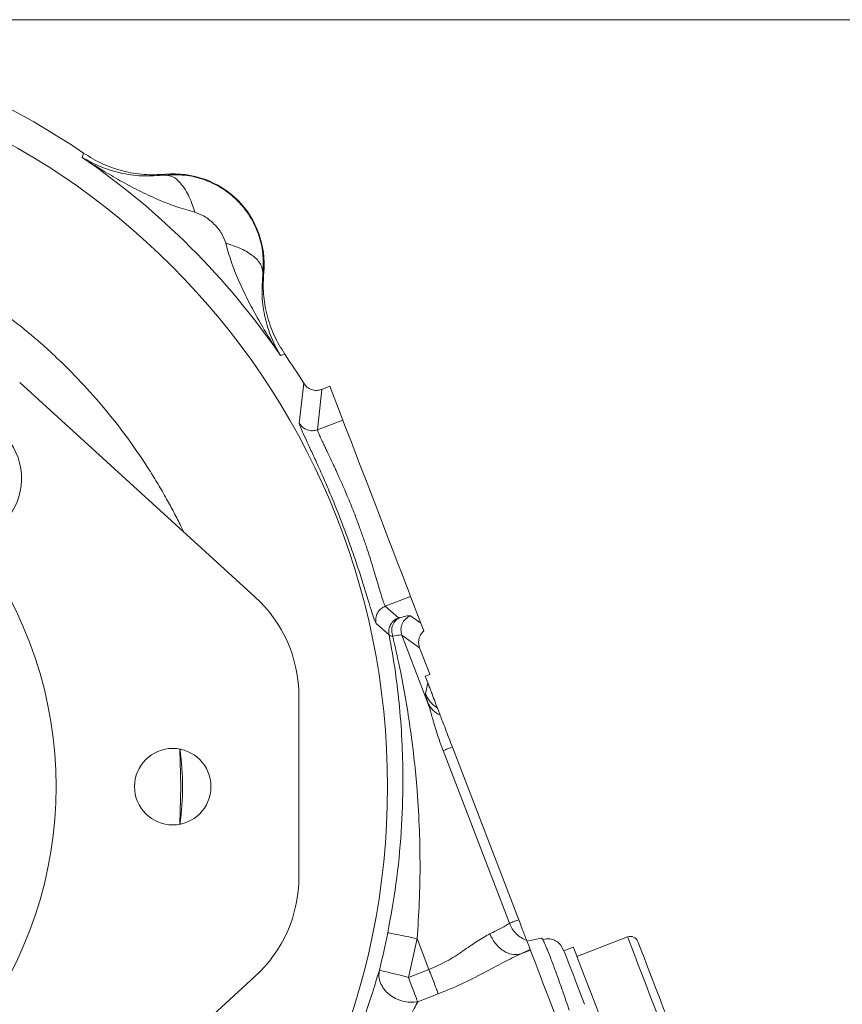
# Model space of a CAD drawing. Header units: inches. Extents: x 0.3 to 33.9, y 0.2 to 21.7.
# Tile 9 of 26: x 8.1 to 11.4, y 9.6 to 13.5. Entities that reach past the tile are written whole.
import ezdxf

# ---------------------------------------------------------------- set-up
doc = ezdxf.new("R2010")
doc.units = ezdxf.units.IN
doc.header["$MEASUREMENT"] = 0
doc.layers.add('SLD-0', color=7, linetype='Continuous', lineweight=15)
doc.styles.add('SLDTEXTSTYLE0', font='TXT', dxfattribs={"width": 0.75})
doc.dimstyles.new('SLDDIMSTYLE0', dxfattribs={"dimtxt": 0.25, "dimasz": 0.13, "dimexe": 0, "dimexo": 0.0625, "dimgap": 0.0625, "dimtad": 0, "dimtih": 1, "dimtoh": 1, "dimdec": 4, "dimrnd": 1e-09, "dimzin": 12, "dimdsep": 46, "dimtxsty": 'SLDTEXTSTYLE0', "dimsah": 1, "dimcen": 0.09, "dimadec": 0, "dimazin": 3, "dimtfac": 1, "dimtdec": 4, "dimtofl": 0, "dimtmove": 0, "dimatfit": 3, "dimfxl": 1, "dimfrac": 2, "dimtolj": 1, "dimtzin": 12, "dimarcsym": 0})
doc.dimstyles.new('SLDDIMSTYLE1', dxfattribs={"dimtxt": 0.25, "dimasz": 0.13, "dimexe": 0, "dimexo": 0.0625, "dimgap": 0.0625, "dimtad": 0, "dimtih": 1, "dimtoh": 1, "dimdec": 4, "dimrnd": 1e-09, "dimzin": 4, "dimdsep": 46, "dimtxsty": 'SLDTEXTSTYLE0', "dimsah": 1, "dimcen": 0.09, "dimadec": 0, "dimazin": 1, "dimtfac": 1, "dimtdec": 4, "dimtofl": 0, "dimtmove": 0, "dimatfit": 3, "dimfxl": 1, "dimfrac": 2, "dimtolj": 1, "dimtzin": 12, "dimarcsym": 0})

# ---------------------------------------------------------------- blocks, each defined once
blk = doc.blocks.new('*D10')
at = {"layer": 'SLD-0'}
for p, q in [((6.6938, 13.5153), (15.798, 13.5153)), ((15.673, 13.5153), (15.673, 9.6539)), ((15.1939, 9.2798), (15.1432, 9.2798)), ((15.1432, 9.2798), (15.1432, 8.883)), ((16.1521, 9.2798), (16.2029, 9.2798)), ((16.2029, 9.2798), (16.2029, 8.883)), ((15.1432, 8.883), (15.1939, 8.883)), ((16.2029, 8.883), (16.1521, 8.883)), ((15.673, 4.9707), (15.673, 8.8322)), ((7.9438, 4.9707), (15.798, 4.9707))]:
    blk.add_line(p, q, dxfattribs=at)
for points in [[(15.673, 13.5153), (15.653, 13.3853), (15.693, 13.3853)], [(15.673, 4.9707), (15.693, 5.1007), (15.653, 5.1007)]]:
    blk.add_solid(points, dxfattribs=at)
at = {"layer": 'SLD-0', "char_height": 0.25, "attachment_point": 1, "style": 'SLDTEXTSTYLE0'}
for s, insert in [('8.54', (15.2482, 9.6529, 0.0039)), ('217.0', (15.2574, 9.2052, 0.0039))]:
    blk.add_mtext(s, dxfattribs=dict(at, insert=insert))
blk = doc.blocks.new('*D11')
at = {"layer": 'SLD-0'}
for p, q in [((6.6938, 13.5153), (13.9083, 13.5153)), ((13.7833, 13.5153), (13.7833, 10.2739)), ((13.3042, 9.8998), (13.2534, 9.8998)), ((13.2534, 9.8998), (13.2534, 9.503)), ((14.2624, 9.8998), (14.3132, 9.8998)), ((14.3132, 9.8998), (14.3132, 9.503)), ((13.2534, 9.503), (13.3042, 9.503)), ((14.3132, 9.503), (14.2624, 9.503)), ((13.7833, 6.2107), (13.7833, 9.4522)), ((11.003, 6.2107), (13.9083, 6.2107))]:
    blk.add_line(p, q, dxfattribs=at)
for points in [[(13.7833, 13.5153), (13.7633, 13.3853), (13.8033, 13.3853)], [(13.7833, 6.2107), (13.8033, 6.3407), (13.7633, 6.3407)]]:
    blk.add_solid(points, dxfattribs=at)
at = {"layer": 'SLD-0', "char_height": 0.25, "attachment_point": 1, "style": 'SLDTEXTSTYLE0'}
for s, insert in [('7.30', (13.3584, 10.2729, 0.0039)), ('185.5', (13.3677, 9.8252, 0.0039))]:
    blk.add_mtext(s, dxfattribs=dict(at, insert=insert))

msp = doc.modelspace()

# ---------------------------------------------------------------- linework, layer by layer
at = {"color": 7, "linetype": 'Continuous', "lineweight": 15}
for p, q in [((8.3749, 12.96202), (8.37747, 12.97047)), ((8.37747, 12.97047), (8.38015, 12.97922)), ((8.70887, 12.89129), (8.70905, 12.89447)), ((9.10292, 12.5006), (9.09974, 12.50042)), ((9.17892, 12.16902), (9.17048, 12.16645)), ((9.18767, 12.1717), (9.17892, 12.16902)), ((9.06779, 11.19789), (8.12353, 12.05865)), ((9.26342, 12.05516), (9.24532, 11.89534)), ((9.33588, 12.03069), (9.31908, 11.86875)), ((9.36853, 12.04323), (9.33597, 12.03073)), ((9.36853, 12.04323), (9.42055, 11.9077)), ((9.42055, 11.9077), (9.31908, 11.86875)), ((9.69254, 11.19916), (9.59107, 11.1602)), ((9.69254, 11.19916), (9.73384, 11.09155)), ((9.59107, 11.1602), (9.64359, 11.11362)), ((9.69214, 11.1211), (9.73384, 11.09155)), ((9.55404, 11.09109), (9.60633, 11.04558)), ((9.73384, 11.09155), (9.74579, 11.06043)), ((9.65763, 11.04368), (9.7623, 10.77102)), ((9.72871, 10.99331), (9.65763, 11.04368)), ((9.7695, 10.88705), (9.72872, 10.99329)), ((9.75139, 10.87842), (9.76909, 10.88522)), ((9.76158, 10.85186), (9.75139, 10.87842)), ((9.76909, 10.88522), (9.7695, 10.88705)), ((9.76909, 10.88522), (9.77007, 10.88559)), ((9.77007, 10.88559), (9.7695, 10.88705)), ((9.76158, 10.85186), (9.75204, 10.80942)), ((9.24413, 10.07209), (9.24413, 10.79856)), ((9.82297, 10.57993), (10.08911, 9.88662)), ((9.86045, 10.59431), (10.12658, 9.901)), ((9.68353, 9.66938), (9.71859, 9.82516)), ((9.71859, 9.82516), (9.76621, 9.70112)), ((10.15964, 9.81487), (10.21835, 9.82629)), ((10.56343, 9.83171), (10.35991, 9.75358)), ((10.17261, 9.7811), (10.13539, 9.76399)), ((10.17355, 9.77864), (10.13539, 9.76399)), ((10.29422, 9.79983), (10.30826, 9.77652)), ((10.34558, 9.79093), (10.30823, 9.77659)), ((9.76621, 9.70112), (9.68353, 9.66938)), ((8.12353, 8.812), (9.06779, 9.67275)), ((9.80378, 9.60324), (9.7211, 9.5715))]:
    msp.add_line(p, q, dxfattribs=at)
at = {"color": 7, "linetype": 'Continuous', "lineweight": 15, "flags": 128}
for points in [[(9.42055, 11.9077), (9.42368, 11.89956), (9.43058, 11.88158), (9.44106, 11.85428), (9.45481, 11.81844), (9.47146, 11.77508), (9.49052, 11.72542), (9.51146, 11.67088), (9.53368, 11.613), (9.55654, 11.55343), (9.57941, 11.49386), (9.60163, 11.43598), (9.62257, 11.38144), (9.64163, 11.33178), (9.65827, 11.28841), (9.67203, 11.25258), (9.68251, 11.22528), (9.68941, 11.2073), (9.69254, 11.19916)], [(8.76557, 10.58628), (8.76576, 10.58371), (8.77094, 10.43532)], [(8.77094, 10.43532), (8.76576, 10.28694), (8.76557, 10.28436)], [(10.12658, 9.901), (10.11997, 9.89846), (10.11384, 9.89611), (10.10823, 9.89396), (10.10318, 9.89202), (10.09871, 9.8903), (10.09486, 9.88883), (10.09166, 9.88759), (10.08911, 9.88662)], [(10.15964, 9.81487), (10.16176, 9.80937), (10.16802, 9.79307), (10.17819, 9.76656), (10.1919, 9.73084), (10.20865, 9.68722), (10.2278, 9.63731), (10.24867, 9.58296), (10.27046, 9.52618)], [(10.71443, 9.52762), (10.71058, 9.53765), (10.7055, 9.55091), (10.69837, 9.56946), (10.68961, 9.5923), (10.67979, 9.61788), (10.6596, 9.67046), (10.63942, 9.72304), (10.6296, 9.74862), (10.62083, 9.77146), (10.61371, 9.79002), (10.60862, 9.80327), (10.60477, 9.8133), (10.60477, 9.8133)], [(10.30823, 9.77659), (10.3095, 9.77329), (10.31399, 9.76159), (10.32154, 9.74192), (10.33185, 9.71507), (10.34449, 9.68214), (10.35894, 9.64449), (10.37462, 9.60365), (10.39088, 9.56129)], [(10.34558, 9.79093), (10.34627, 9.78913), (10.35044, 9.77826), (10.3582, 9.75803), (10.36919, 9.7294), (10.38288, 9.69373), (10.39863, 9.65271), (10.41568, 9.60829), (10.43324, 9.56256), (10.45046, 9.5177), (10.46653, 9.47584), (10.48068, 9.43896)], [(9.68353, 9.66938), (9.66133, 9.67497), (9.63994, 9.68036), (9.62015, 9.68535), (9.6027, 9.68975), (9.58821, 9.6934), (9.57723, 9.69616), (9.57015, 9.69795), (9.56724, 9.69868)], [(9.68353, 9.66938), (9.68923, 9.65454), (9.69482, 9.63996), (9.70022, 9.6259), (9.70532, 9.61261), (9.71004, 9.60032), (9.71429, 9.58924), (9.718, 9.57958), (9.7211, 9.5715)]]:
    msp.add_lwpolyline(points, dxfattribs=at)
at = {"color": 8, "linetype": 'Continuous', "lineweight": 15, "flags": 128}
msp.add_lwpolyline([(10.69603, 9.48628), (10.6941, 9.4913), (10.68843, 9.50606), (10.67935, 9.52972), (10.66739, 9.56088), (10.65324, 9.59775), (10.63772, 9.63818), (10.62174, 9.67981), (10.60622, 9.72024), (10.59207, 9.75711), (10.5801, 9.78827), (10.57103, 9.81192), (10.56536, 9.82669), (10.56343, 9.83171)], dxfattribs=at)
at = {"color": 7, "linetype": 'Continuous', "lineweight": 15}
for centre, radius in [((6.64377, 10.43532), 2.95632), ((8.73777, 10.43532), 0.1535)]:
    msp.add_circle(centre, radius, dxfattribs=at)
for centre, radius, start, end in [((6.64377, 10.43532), 3.08, 55.68388, 124.31612), ((6.64377, 10.43532), 3.06284, 34.41629, 55.58371), ((8.74317, 12.53472), 0.36137, 354.58105, 95.41895), ((6.64377, 10.43532), 3.08, 31.73069, 34.31612), ((7.88121, 11.67276), 0.25, 281.70658, 168.29342), ((6.64377, 10.43532), 1.62625, 322.38273, 37.61727), ((8.70377, 10.79856), 0.54035, 0, 47.64894), ((8.70377, 10.07209), 0.54035, 312.35106, 0), ((6.64377, 10.43532), 3.01484, 345.8573, 348.77616), ((10.5749, 9.80183), 0.032, 21, 111)]:
    msp.add_arc(centre, radius, start, end, dxfattribs=at)
for points, knots in [([(8.70905, 12.89447), (8.68015, 12.89319), (8.62237, 12.89062), (8.53664, 12.90593), (8.45418, 12.93395), (8.40483, 12.96413), (8.38015, 12.97922)], [0, 0, 0, 0, 0.2499993, 0.4999916, 0.7499875, 1, 1, 1, 1]), ([(8.3749, 12.96202), (8.39837, 12.94902), (8.44511, 12.92312), (8.52489, 12.89879), (8.6105, 12.88472), (8.67653, 12.88913), (8.70887, 12.89129)], [0, 0, 0, 0, 0.2579562, 0.513515, 0.7617741, 1, 1, 1, 1]), ([(8.82683, 12.74195), (8.80226, 12.74884), (8.75135, 12.76311), (8.67617, 12.79352), (8.60081, 12.82891), (8.52714, 12.86832), (8.45185, 12.91216), (8.40196, 12.94449), (8.3749, 12.96202)], [0, 0, 0, 0, 0.1486337, 0.3078781, 0.478548, 0.6434013, 0.8065594, 1, 1, 1, 1]), ([(8.70887, 12.89129), (8.73453, 12.89229), (8.78622, 12.89429), (8.86327, 12.87577), (8.93569, 12.84135), (8.99925, 12.79071), (9.04985, 12.72715), (9.08423, 12.65478), (9.10274, 12.57776), (9.10074, 12.52608), (9.09974, 12.50042)], [0, 0, 0, 0, 0.1223505, 0.246393, 0.3722761, 0.5001395, 0.6278587, 0.7536475, 0.8776449, 1, 1, 1, 1]), ([(8.82683, 12.74195), (8.81867, 12.76587), (8.80236, 12.8137), (8.77022, 12.86039), (8.73826, 12.88726), (8.71867, 12.88995), (8.70887, 12.89129)], [0, 0, 0, 0, 0.27979308, 0.55958538, 0.7797936, 1, 1, 1, 1]), ([(8.9504, 12.61838), (8.94567, 12.63113), (8.93527, 12.65918), (8.9043, 12.69583), (8.86764, 12.72679), (8.83958, 12.73721), (8.82683, 12.74195)], [0, 0, 0, 0, 0.2272269, 0.4998347, 0.7727345, 1, 1, 1, 1]), ([(9.17048, 12.16645), (9.15427, 12.19141), (9.12191, 12.24128), (9.07795, 12.31649), (9.03736, 12.39236), (9.00197, 12.46772), (8.97156, 12.5429), (8.95729, 12.59381), (8.9504, 12.61838)], [0, 0, 0, 0, 0.1785463, 0.3565957, 0.5214522, 0.692119, 0.8513653, 1, 1, 1, 1]), ([(8.9504, 12.61838), (8.97186, 12.61119), (9.01477, 12.5968), (9.06255, 12.56695), (9.09442, 12.53389), (9.09797, 12.51158), (9.09974, 12.50042)], [0, 0, 0, 0, 0.25000798, 0.50001235, 0.75000367, 1, 1, 1, 1]), ([(9.09974, 12.50042), (9.09758, 12.46808), (9.09317, 12.40205), (9.10724, 12.31644), (9.13157, 12.23666), (9.15747, 12.18992), (9.17048, 12.16645)], [0, 0, 0, 0, 0.2382257, 0.486485, 0.7420438, 1, 1, 1, 1]), ([(9.10292, 12.5006), (9.10164, 12.4717), (9.09907, 12.41392), (9.11439, 12.32818), (9.1424, 12.24572), (9.17258, 12.19637), (9.18767, 12.1717)], [0, 0, 0, 0, 0.2499991, 0.4999914, 0.749988, 1, 1, 1, 1]), ([(9.33588, 12.03069), (9.33523, 12.03045), (9.32877, 12.02807), (9.31492, 12.02565), (9.29468, 12.02882), (9.27588, 12.03881), (9.26747, 12.04984), (9.26342, 12.05516)], [0, 0, 0, 0, 0.0254401, 0.2504295, 0.500513, 0.7591464, 1, 1, 1, 1]), ([(9.33588, 12.03069), (9.3359, 12.0307), (9.33593, 12.03071), (9.33596, 12.03072), (9.33597, 12.03073)], [0, 0, 0, 0, 0.4992865, 1, 1, 1, 1]), ([(9.24532, 11.89534), (9.24586, 11.89241), (9.24694, 11.88654), (9.25802, 11.86082), (9.27529, 11.8234), (9.29815, 11.77444), (9.32512, 11.71555), (9.35472, 11.6485), (9.38529, 11.57567), (9.41549, 11.49944), (9.44405, 11.42262), (9.47008, 11.34798), (9.49295, 11.2784), (9.51234, 11.2165), (9.52814, 11.16472), (9.54037, 11.12528), (9.54935, 11.09875), (9.55248, 11.09364), (9.55404, 11.09109)], [0, 0, 0, 0, 0.0630885, 0.1260565, 0.1887983, 0.2513914, 0.3137667, 0.375965, 0.4379811, 0.499883, 0.5618092, 0.6237661, 0.6860005, 0.7483828, 0.8109525, 0.8738735, 0.9368269, 1, 1, 1, 1]), ([(9.31908, 11.86875), (9.31216, 11.8669), (9.29832, 11.86319), (9.27686, 11.86728), (9.25774, 11.87782), (9.24946, 11.8895), (9.24532, 11.89534)], [0, 0, 0, 0, 0.2500069, 0.5000028, 0.7500091, 1, 1, 1, 1]), ([(9.31908, 11.86875), (9.3192, 11.86734), (9.31944, 11.86447), (9.32366, 11.85355), (9.3297, 11.83992), (9.33649, 11.8254), (9.34273, 11.81229), (9.3498, 11.79756), (9.35787, 11.78077), (9.36833, 11.7589), (9.37926, 11.73567), (9.38942, 11.71385), (9.3981, 11.69491), (9.40736, 11.67439), (9.42351, 11.63793), (9.44505, 11.58725), (9.46856, 11.52825), (9.48772, 11.47704), (9.50367, 11.43242), (9.51845, 11.38894), (9.53209, 11.34684), (9.5442, 11.30794), (9.55537, 11.27069), (9.56487, 11.23822), (9.5727, 11.21169), (9.58015, 11.18702), (9.58686, 11.16671), (9.58969, 11.16234), (9.59107, 11.1602)], [0, 0, 0, 0, 0.0403206, 0.0819573, 0.1249263, 0.1486131, 0.1740221, 0.1978254, 0.22181, 0.2499002, 0.288279, 0.3088405, 0.3262564, 0.351941, 0.3750186, 0.439477, 0.4999325, 0.5398837, 0.5815422, 0.6249161, 0.6650157, 0.7083498, 0.7500376, 0.7962253, 0.8379157, 0.8751111, 0.9390066, 1, 1, 1, 1]), ([(9.59107, 11.1602), (9.58468, 11.15695), (9.57191, 11.15045), (9.55871, 11.13305), (9.55155, 11.11242), (9.55321, 11.0982), (9.55404, 11.09109)], [0, 0, 0, 0, 0.2500071, 0.4999962, 0.7500078, 1, 1, 1, 1]), ([(9.60633, 11.04558), (9.60563, 11.05261), (9.60423, 11.06668), (9.61152, 11.08694), (9.62467, 11.10402), (9.63728, 11.11042), (9.64359, 11.11362)], [0, 0, 0, 0, 0.2499925, 0.5000033, 0.7499913, 1, 1, 1, 1]), ([(9.65002, 11.1146), (9.64385, 11.11111), (9.6315, 11.10412), (9.61989, 11.08476), (9.61515, 11.06191), (9.61893, 11.04677), (9.62082, 11.0392)], [0, 0, 0, 0, 0.2500096, 0.5000042, 0.7500121, 1, 1, 1, 1]), ([(9.65002, 11.1146), (9.6483, 11.11418), (9.64487, 11.11334), (9.64401, 11.11353), (9.64359, 11.11362)], [0, 0, 0, 0, 0.5017195, 1, 1, 1, 1]), ([(9.65002, 11.1146), (9.6611, 11.1173), (9.68327, 11.12271), (9.68918, 11.12164), (9.69214, 11.1211)], [0, 0, 0, 0, 0.4999684, 1, 1, 1, 1]), ([(9.65763, 11.04368), (9.65568, 11.05133), (9.65176, 11.06662), (9.65762, 11.09007), (9.67114, 11.11011), (9.68514, 11.11744), (9.69214, 11.1211)], [0, 0, 0, 0, 0.2500003, 0.5000004, 0.7500011, 1, 1, 1, 1]), ([(9.60096, 9.8485), (9.61273, 9.91402), (9.63699, 10.04899), (9.65671, 10.25289), (9.66323, 10.43856), (9.65961, 10.60562), (9.64932, 10.75146), (9.63225, 10.8995), (9.61523, 10.99544), (9.60633, 11.04558)], [0, 0, 0, 0, 0.1604667, 0.3305967, 0.4990379, 0.6198561, 0.7490678, 0.8688527, 1, 1, 1, 1]), ([(9.62082, 11.0392), (9.61711, 11.03982), (9.60969, 11.04106), (9.60745, 11.04407), (9.60633, 11.04558)], [0, 0, 0, 0, 0.4988323, 1, 1, 1, 1]), ([(9.65763, 11.04368), (9.655, 11.04434), (9.64974, 11.04566), (9.63046, 11.04136), (9.62082, 11.0392)], [0, 0, 0, 0, 0.5000423, 1, 1, 1, 1]), ([(9.62082, 11.0392), (9.63029, 10.99788), (9.64864, 10.91774), (9.67148, 10.79681), (9.6908, 10.6764), (9.7062, 10.55656), (9.71917, 10.42401), (9.72797, 10.28325), (9.73135, 10.12749), (9.7289, 9.976), (9.72191, 9.8738), (9.71859, 9.82516)], [0, 0, 0, 0, 0.1059517, 0.2054244, 0.3063104, 0.4084395, 0.503873, 0.6338605, 0.7533739, 0.8826345, 1, 1, 1, 1]), ([(9.74579, 11.06043), (9.74101, 11.05545), (9.73177, 11.04584), (9.72521, 11.02744), (9.72393, 11.00949), (9.72716, 10.99855), (9.72871, 10.99331)], [0, 0, 0, 0, 0.2785178, 0.5380197, 0.7785091, 1, 1, 1, 1]), ([(9.76158, 10.85186), (9.76173, 10.85148), (9.76204, 10.85068), (9.76268, 10.84901), (9.76397, 10.84564), (9.76672, 10.83847), (9.77269, 10.82291), (9.78624, 10.78763), (9.7941, 10.76715), (9.80032, 10.75094)], [0, 0, 0, 0, 0.0017499, 0.0036551, 0.0082924, 0.0222016, 0.0717818, 0.264741, 1, 1, 1, 1]), ([(9.80032, 10.75094), (9.7899, 10.75873), (9.76905, 10.77432), (9.75771, 10.79772), (9.75204, 10.80942)], [0, 0, 0, 0, 0.49999979, 1, 1, 1, 1]), ([(9.75204, 10.80942), (9.75227, 10.80675), (9.75272, 10.80141), (9.75911, 10.78115), (9.7623, 10.77102)], [0, 0, 0, 0, 0.5000236, 1, 1, 1, 1]), ([(9.7623, 10.77102), (9.76596, 10.75922), (9.77353, 10.73489), (9.78674, 10.68743), (9.80278, 10.63488), (9.81619, 10.5984), (9.82297, 10.57993)], [0, 0, 0, 0, 0.2314251, 0.477377, 0.7354575, 1, 1, 1, 1]), ([(9.81134, 10.72224), (9.80049, 10.72831), (9.7788, 10.74046), (9.7678, 10.76083), (9.7623, 10.77102)], [0, 0, 0, 0, 0.4999912, 1, 1, 1, 1]), ([(9.80032, 10.75094), (9.8012, 10.74866), (9.80295, 10.7441), (9.80854, 10.72953), (9.81134, 10.72224)], [0, 0, 0, 0, 0.5000107, 1, 1, 1, 1]), ([(9.81134, 10.72224), (9.8143, 10.71452), (9.82026, 10.69899), (9.83682, 10.65586), (9.85087, 10.61925), (9.86045, 10.59431)], [0, 0, 0, 0, 0.2400647, 0.4826081, 1, 1, 1, 1]), ([(9.86045, 10.59431), (9.85186, 10.59102), (9.8347, 10.58443), (9.82688, 10.58143), (9.82297, 10.57993)], [0, 0, 0, 0, 0.49999986, 1, 1, 1, 1]), ([(10.08911, 9.88662), (10.07995, 9.88074), (10.06292, 9.8698), (10.02685, 9.85235), (10.01017, 9.84428)], [0, 0, 0, 0, 0.5377652, 1, 1, 1, 1]), ([(10.15869, 9.81737), (10.15094, 9.82093), (10.13571, 9.82792), (10.11619, 9.84423), (10.09986, 9.86364), (10.09269, 9.87896), (10.08911, 9.88662)], [0, 0, 0, 0, 0.2543833, 0.4999974, 0.7501603, 1, 1, 1, 1]), ([(10.12658, 9.901), (10.13011, 9.89182), (10.13735, 9.87296), (10.14713, 9.84748), (10.1549, 9.82722), (10.15745, 9.8206), (10.15869, 9.81737)], [0, 0, 0, 0, 0.2432207, 0.4999996, 0.7567782, 1, 1, 1, 1]), ([(9.60096, 9.8485), (9.60317, 9.84807), (9.6076, 9.84719), (9.635, 9.84175), (9.67335, 9.83414), (9.70351, 9.82815), (9.71859, 9.82516)], [0, 0, 0, 0, 0.2499998, 0.4999995, 0.75, 1, 1, 1, 1]), ([(10.01017, 9.84428), (9.9934, 9.83485), (9.95979, 9.81595), (9.90238, 9.77449), (9.83872, 9.73296), (9.79032, 9.71171), (9.76621, 9.70112)], [0, 0, 0, 0, 0.2499595, 0.501057, 0.7514167, 1, 1, 1, 1]), ([(10.01017, 9.84428), (10.01824, 9.82896), (10.03436, 9.7983), (10.07036, 9.77042), (10.1056, 9.75838), (10.12546, 9.76212), (10.13539, 9.76399)], [0, 0, 0, 0, 0.2796398, 0.5592817, 0.77964, 1, 1, 1, 1]), ([(10.21835, 9.82629), (10.21926, 9.82627), (10.22025, 9.82626), (10.22305, 9.82067), (10.22325, 9.82027)], [0, 0, 0, 0, 0.92933191, 1, 1, 1, 1]), ([(10.29433, 9.79984), (10.28942, 9.80472), (10.27953, 9.81452), (10.26134, 9.82244), (10.2421, 9.8253), (10.22946, 9.82219), (10.22313, 9.82063)], [0, 0, 0, 0, 0.24673952, 0.49630203, 0.74781788, 1, 1, 1, 1]), ([(10.13539, 9.76399), (10.11238, 9.75308), (10.06494, 9.73059), (9.98551, 9.68691), (9.89845, 9.64217), (9.83561, 9.61633), (9.80378, 9.60324)], [0, 0, 0, 0, 0.2320243, 0.4782791, 0.7357686, 1, 1, 1, 1]), ([(9.56724, 9.69868), (9.55994, 9.67464), (9.54544, 9.62682), (9.51416, 9.52844), (9.47784, 9.4233), (9.44976, 9.35134), (9.43573, 9.31537)], [0, 0, 0, 0, 0.2526244, 0.50238867, 0.75130719, 1, 1, 1, 1]), ([(9.7211, 9.5715), (9.71093, 9.57032), (9.69101, 9.56802), (9.65999, 9.57313), (9.63088, 9.5841), (9.60506, 9.60099), (9.58446, 9.62247), (9.57068, 9.64704), (9.5639, 9.67325), (9.56613, 9.69021), (9.56724, 9.69868)], [0, 0, 0, 0, 0.1276179, 0.2500219, 0.3747453, 0.5000095, 0.6250101, 0.7499989, 0.8750016, 1, 1, 1, 1]), ([(9.80378, 9.60324), (9.80167, 9.60873), (9.79745, 9.61972), (9.78822, 9.64376), (9.77764, 9.67133), (9.77002, 9.69119), (9.76621, 9.70112)], [0, 0, 0, 0, 0.2500001, 0.5000006, 0.7500004, 1, 1, 1, 1]), ([(9.7211, 9.5715), (9.71647, 9.56281), (9.70686, 9.54474), (9.68958, 9.51235), (9.66993, 9.47626), (9.64097, 9.42441), (9.60041, 9.35473), (9.56498, 9.29897), (9.54704, 9.27072)], [0, 0, 0, 0, 0.1128708, 0.2345083, 0.3527034, 0.4808966, 0.7370771, 1, 1, 1, 1])]:
    msp.add_open_spline(points, degree=3, knots=knots, dxfattribs=at)
at = {"color": 8, "linetype": 'Continuous', "lineweight": 15}
for points, knots in [([(4.50796, 11.46061), (4.51346, 11.47289), (4.54254, 11.53773), (4.60546, 11.64751), (4.6744, 11.75544), (4.72444, 11.82579), (4.75276, 11.86407), (4.78299, 11.90323), (4.8152, 11.94319), (4.84947, 11.98386), (4.88588, 12.02513), (4.92451, 12.06691), (4.96868, 12.11242), (5.01499, 12.15753), (5.05958, 12.19855), (5.09457, 12.2293), (5.11938, 12.25039), (5.15495, 12.27995), (5.21033, 12.32386), (5.29757, 12.38736), (5.39724, 12.45253), (5.49934, 12.51183), (5.59056, 12.55921), (5.66698, 12.59515), (5.72376, 12.61971), (5.77054, 12.63879), (5.8176, 12.657), (5.87963, 12.67926), (5.96103, 12.70567), (6.05276, 12.73139), (6.16045, 12.75659), (6.27536, 12.7778), (6.39419, 12.79319), (6.49774, 12.80148), (6.57723, 12.80476), (6.63891, 12.80557), (6.6984, 12.80505), (6.77136, 12.80251), (6.85804, 12.79641), (6.9457, 12.78674), (7.0223, 12.7755), (7.08785, 12.76388), (7.15362, 12.75042), (7.22837, 12.73282), (7.31626, 12.70871), (7.40468, 12.68049), (7.48267, 12.65219), (7.56195, 12.62064), (7.65295, 12.58061), (7.76551, 12.52434), (7.8886, 12.45391), (7.996, 12.38317), (8.07981, 12.32153), (8.13653, 12.27686), (8.1905, 12.23183), (8.25086, 12.17828), (8.32982, 12.10264), (8.41706, 12.00988), (8.50308, 11.90682), (8.57765, 11.8071), (8.63487, 11.72201), (8.67952, 11.64961), (8.71274, 11.5922), (8.74305, 11.53604), (8.7656, 11.49229), (8.77767, 11.46658), (8.78113, 11.45921)], [0, 0, 0, 0, 0.0075778, 0.0400192, 0.0711154, 0.079706, 0.0886451, 0.0979329, 0.1075693, 0.1175544, 0.1278882, 0.1385708, 0.1496023, 0.1636071, 0.1749819, 0.1837267, 0.189841, 0.1933247, 0.2097793, 0.2296402, 0.2540871, 0.2768236, 0.2961183, 0.3119712, 0.3243823, 0.3309579, 0.3404318, 0.3528041, 0.3680746, 0.3886257, 0.4064483, 0.4303562, 0.4544147, 0.473912, 0.4888477, 0.4992216, 0.508655, 0.5223595, 0.5403349, 0.5575873, 0.5720259, 0.5839389, 0.5950827, 0.6098325, 0.627192, 0.6464032, 0.6621013, 0.6739132, 0.6944637, 0.718081, 0.7447654, 0.7742951, 0.7904658, 0.8033567, 0.8149609, 0.8300498, 0.8487977, 0.8765394, 0.9017307, 0.9243721, 0.9466496, 0.959465, 0.9722806, 0.9840063, 0.9954102, 1, 1, 1, 1]), ([(8.76782, 10.58303), (8.77265, 10.53379), (8.78237, 10.43476), (8.77262, 10.33573), (8.76771, 10.28594)], [0, 0, 0, 0, 0.49717556, 1, 1, 1, 1]), ([(10.22325, 9.82027), (10.2253, 9.81643), (10.2286, 9.81026), (10.23526, 9.79516), (10.24346, 9.77559), (10.25564, 9.74473), (10.27278, 9.69904), (10.29119, 9.64792), (10.3103, 9.59335), (10.32279, 9.55645), (10.32916, 9.53759)], [0, 0, 0, 0, 0.12502386, 0.20060086, 0.27559771, 0.42375837, 0.57192248, 0.72229644, 0.85811121, 1, 1, 1, 1])]:
    msp.add_open_spline(points, degree=3, knots=knots, dxfattribs=at)

# ---------------------------------------------------------------- dimensions: what is measured, and where the dimension line sits
at = {"layer": 'SLD-0'}
for base, p1, p2, dimstyle, picture, middle in [((15.67304, 13.51532), (7.89377, 4.97072), (6.64377, 13.51532), 'SLDDIMSTYLE0', '*D10', (15.67304, 9.24302)), ((13.78328, 6.21072), (6.64377, 13.51532), (10.95298, 6.21072), 'SLDDIMSTYLE1', '*D11', (13.78328, 9.86302))]:
    dim = msp.add_linear_dim(base=base, p1=p1, p2=p2, angle=90, dimstyle=dimstyle, dxfattribs=at)
    dim.commit()
    dim.dimension.update_dxf_attribs({"geometry": picture, "text_midpoint": middle, "dimtype": 160})

doc.saveas('drawing.dxf')
